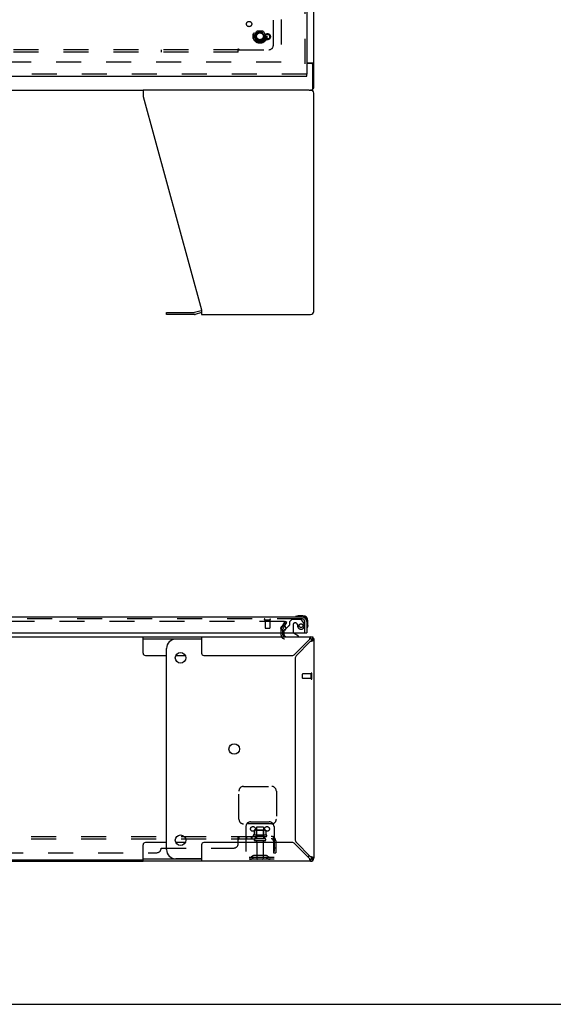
# Model space of a CAD drawing. Header units: inches. Extents: x 0 to 243, y 0 to 157.
# Tile 4 of 28: x 93 to 121, y 0 to 53. Entities that reach past the tile are written whole.
import ezdxf

# ---------------------------------------------------------------- set-up
doc = ezdxf.new("R2010")
doc.units = ezdxf.units.IN
doc.header["$LTSCALE"] = 13.357143
doc.header["$MEASUREMENT"] = 0
doc.linetypes.add('HIDDEN', pattern=[0.2, 0.1, -0.1])
doc.layers.get('0').update_dxf_attribs({"linetype": 'CONTINUOUS'})
for name, color, linetype in [('DEFAULT_2', 8, 'HIDDEN'), ('MASTER_DOOR_ASSEMBLY', 7, 'CONTINUOUS'), ('SUBPANEL', 7, 'CONTINUOUS')]:
    doc.layers.add(name, color=color, linetype=linetype)

msp = doc.modelspace()

# ---------------------------------------------------------------- linework, layer by layer
at = {"color": 3, "linetype": 'Continuous'}
for p, q in [((108.625, 48.983), (108.625, 120.775)), ((108.25, 50.327), (108.584, 50.327)), ((108.382, 48.879), (99.501, 48.879)), ((99.501, 48.879), (99.501, 48.538)), ((99.501, 48.538), (102.625, 37.127)), ((108.625, 37.045), (108.625, 48.712)), ((100.756, 36.985), (102.242, 36.985)), ((102.608, 37.081), (102.259, 36.987)), ((102.625, 37.127), (102.625, 36.879)), ((102.625, 36.879), (108.458, 36.879)), ((106.979, 19.971), (106.979, 20.053)), ((106.983, 20.069), (107.068, 20.217)), ((99.501, 19.649), (108.458, 19.649)), ((102.625, 19.649), (102.625, 18.774)), ((106.979, 19.734), (106.979, 19.853)), ((108.382, 19.482), (107.613, 18.713)), ((108.412, 19.58), (108.405, 19.558)), ((108.625, 19.545), (108.625, 19.506)), ((108.625, 19.482), (108.625, 7.815)), ((107.689, 18.637), (108.458, 19.406)), ((108.51, 19.421), (108.534, 19.429)), ((102.75, 18.649), (107.457, 18.649)), ((107.625, 18.481), (107.625, 8.816)), ((102.625, 8.524), (102.625, 7.649)), ((107.457, 8.649), (102.75, 8.649)), ((107.613, 8.584), (108.382, 7.815)), ((108.458, 7.891), (107.689, 8.66)), ((57.748, 7.649), (99.501, 7.649)), ((108.458, 7.649), (99.501, 7.649)), ((108.397, 7.764), (108.405, 7.74)), ((108.556, 7.861), (108.534, 7.868))]:
    msp.add_line(p, q, dxfattribs=at)
at = {"color": 7, "linetype": 'Continuous'}
for p, q in [((108.513, 50.295), (108.25, 50.295)), ((108.521, 50.296), (108.625, 50.296)), ((108.521, 50.295), (108.521, 50.296)), ((108.573, 48.879), (108.573, 50.235)), ((108.573, 48.983), (108.625, 48.983)), ((57.748, 48.879), (99.501, 48.879)), ((108.382, 48.879), (108.573, 48.879)), ((100.756, 36.881), (100.756, 36.985)), ((102.242, 36.881), (100.756, 36.881)), ((102.625, 36.978), (102.285, 36.887)), ((57.748, 19.649), (99.501, 19.649)), ((99.501, 18.774), (99.501, 19.649)), ((99.501, 19.545), (102.625, 19.545)), ((102.625, 19.524), (101.256, 19.524)), ((108.458, 19.649), (108.573, 19.649)), ((108.458, 19.545), (108.458, 19.649)), ((108.576, 19.6), (108.502, 19.526)), ((108.625, 19.482), (108.521, 19.482)), ((108.573, 19.649), (108.573, 19.603)), ((108.612, 19.545), (108.625, 19.545)), ((100.756, 8.274), (100.756, 19.024)), ((99.626, 18.649), (100.756, 18.649)), ((101.255, 18.649), (101.757, 18.649)), ((99.501, 7.649), (99.501, 8.524)), ((100.756, 8.649), (99.626, 8.649)), ((101.757, 8.649), (101.255, 8.649)), ((99.501, 7.701), (57.748, 7.701)), ((102.625, 7.753), (99.501, 7.753)), ((102.625, 7.774), (101.256, 7.774)), ((108.458, 7.649), (108.458, 7.753)), ((108.576, 7.697), (108.502, 7.771)), ((108.521, 7.815), (108.625, 7.815)), ((0, 0), (242.857, 0))]:
    msp.add_line(p, q, dxfattribs=at)
for points in [[(108.502, 50.327), (108.502, 50.326), (108.502, 50.326), (108.502, 50.325), (108.502, 50.325), (108.502, 50.324), (108.502, 50.324), (108.502, 50.323), (108.502, 50.323), (108.502, 50.322), (108.502, 50.322), (108.502, 50.321), (108.502, 50.321), (108.502, 50.32), (108.502, 50.32), (108.503, 50.319), (108.503, 50.319), (108.503, 50.318), (108.503, 50.318), (108.504, 50.317), (108.504, 50.317), (108.504, 50.316), (108.505, 50.315), (108.505, 50.315), (108.506, 50.314), (108.506, 50.314), (108.507, 50.313), (108.507, 50.312), (108.508, 50.312), (108.509, 50.311), (108.51, 50.31), (108.51, 50.31), (108.513, 50.307)], [(108.513, 50.307), (108.514, 50.307), (108.515, 50.306), (108.515, 50.305), (108.516, 50.305), (108.517, 50.304), (108.517, 50.303), (108.518, 50.303), (108.518, 50.302), (108.519, 50.301), (108.519, 50.301), (108.52, 50.3), (108.52, 50.3), (108.52, 50.299), (108.52, 50.299), (108.52, 50.298), (108.52, 50.298), (108.521, 50.297), (108.521, 50.297), (108.521, 50.296), (108.521, 50.296)], [(108.428, 19.533), (108.42, 19.526), (108.412, 19.519), (108.405, 19.511), (108.397, 19.502), (108.39, 19.492), (108.382, 19.482)], [(108.458, 19.545), (108.451, 19.544), (108.443, 19.542), (108.435, 19.538), (108.428, 19.533)], [(108.458, 19.406), (108.468, 19.414), (108.478, 19.421), (108.487, 19.429), (108.495, 19.436), (108.502, 19.444), (108.509, 19.452), (108.514, 19.459), (108.518, 19.467), (108.52, 19.475), (108.521, 19.482)], [(108.382, 7.815), (108.39, 7.805), (108.397, 7.796), (108.405, 7.787), (108.412, 7.778), (108.42, 7.771), (108.428, 7.765), (108.435, 7.759), (108.443, 7.756), (108.451, 7.753), (108.458, 7.753)], [(108.509, 7.846), (108.502, 7.853), (108.495, 7.861), (108.487, 7.868), (108.478, 7.876), (108.468, 7.884), (108.458, 7.891)], [(108.521, 7.815), (108.52, 7.823), (108.518, 7.83), (108.514, 7.838), (108.509, 7.846)]]:
    msp.add_lwpolyline(points, dxfattribs=at)
at = {"color": 3, "linetype": 'Continuous'}
for points in [[(108.584, 50.327), (108.585, 50.326), (108.585, 50.326), (108.586, 50.325), (108.586, 50.325), (108.587, 50.324), (108.588, 50.323), (108.589, 50.323), (108.59, 50.322), (108.591, 50.322), (108.592, 50.321), (108.593, 50.32), (108.595, 50.32), (108.596, 50.319), (108.597, 50.318), (108.599, 50.317), (108.601, 50.316)], [(108.601, 50.316), (108.604, 50.315), (108.606, 50.314), (108.607, 50.313), (108.609, 50.312), (108.61, 50.312), (108.612, 50.311), (108.613, 50.31), (108.614, 50.309), (108.615, 50.309), (108.616, 50.308), (108.617, 50.307), (108.618, 50.307), (108.619, 50.306), (108.619, 50.306), (108.62, 50.305), (108.621, 50.304), (108.621, 50.304), (108.622, 50.303), (108.622, 50.303), (108.622, 50.302), (108.623, 50.302), (108.623, 50.301), (108.623, 50.301), (108.624, 50.3), (108.624, 50.3), (108.624, 50.299), (108.624, 50.299), (108.624, 50.298), (108.624, 50.298), (108.625, 50.297), (108.625, 50.297), (108.625, 50.297), (108.625, 50.296)], [(108.405, 19.558), (108.397, 19.534), (108.39, 19.508), (108.382, 19.482)], [(108.458, 19.649), (108.451, 19.647), (108.443, 19.641), (108.435, 19.631), (108.428, 19.617), (108.42, 19.6), (108.412, 19.58)], [(108.534, 19.429), (108.556, 19.436), (108.576, 19.444), (108.593, 19.452), (108.607, 19.459), (108.617, 19.467), (108.623, 19.475), (108.625, 19.482)], [(108.603, 19.564), (108.607, 19.562), (108.609, 19.561), (108.61, 19.56), (108.612, 19.559), (108.613, 19.559), (108.614, 19.558), (108.615, 19.557), (108.616, 19.557), (108.617, 19.556), (108.618, 19.556), (108.619, 19.555), (108.619, 19.554), (108.62, 19.554), (108.621, 19.553), (108.621, 19.553), (108.622, 19.552), (108.622, 19.552), (108.622, 19.551), (108.623, 19.551), (108.623, 19.55), (108.623, 19.55), (108.624, 19.549), (108.624, 19.549), (108.624, 19.548), (108.624, 19.548), (108.624, 19.547), (108.624, 19.547), (108.625, 19.546), (108.625, 19.546), (108.625, 19.545), (108.625, 19.545)], [(108.458, 19.406), (108.484, 19.414), (108.51, 19.421)], [(108.382, 7.815), (108.39, 7.789), (108.397, 7.764)], [(108.405, 7.74), (108.412, 7.717), (108.42, 7.697), (108.428, 7.68), (108.435, 7.667), (108.443, 7.657), (108.451, 7.651), (108.458, 7.649)], [(108.534, 7.868), (108.51, 7.876), (108.484, 7.884), (108.458, 7.891)], [(108.625, 7.815), (108.623, 7.823), (108.617, 7.83), (108.607, 7.838), (108.593, 7.846), (108.576, 7.853), (108.556, 7.861)]]:
    msp.add_lwpolyline(points, dxfattribs=at)
at = {"color": 7, "linetype": 'Continuous'}
for centre in [(101.506, 18.524), (104.373, 13.649), (101.506, 8.774)]:
    msp.add_circle(centre, 0.281, dxfattribs=at)
for centre, radius, start, end in [((108.513, 50.235), 0.06, 0, 90), ((102.242, 37.048), 0.167, 270, 285), ((101.256, 19.024), 0.5, 90, 180), ((108.458, 19.482), 0.0625, 0, 90), ((99.626, 18.774), 0.125, 180, 270), ((99.626, 8.524), 0.125, 90, 180), ((101.256, 8.274), 0.5, 180, 270), ((107.998, 8.274), 0.5, 308.9359, 321.3055), ((108.458, 7.815), 0.0625, 270, 360)]:
    msp.add_arc(centre, radius, start, end, dxfattribs=at)
at = {"color": 3, "linetype": 'Continuous'}
for centre, radius, start, end in [((108.458, 48.712), 0.167, 0, 90), ((102.242, 37.048), 0.0625, 270, 285), ((102.651, 36.92), 0.167, 98.961, 105), ((108.458, 37.045), 0.167, 270, 360), ((107.012, 20.053), 0.033, 150, 180), ((107.064, 19.734), 0.085, 180, 270), ((108.458, 19.482), 0.167, 0, 90), ((102.75, 18.774), 0.125, 180, 270), ((107.457, 18.869), 0.22, 270, 315), ((107.845, 18.481), 0.22, 135, 180), ((102.75, 8.524), 0.125, 90, 180), ((107.457, 8.429), 0.22, 45, 90), ((107.845, 8.816), 0.22, 180, 225), ((108.458, 7.815), 0.167, 270, 360)]:
    msp.add_arc(centre, radius, start, end, dxfattribs=at)
at = {"layer": 'DEFAULT_2', "color": 8, "linetype": 'HIDDEN'}
for p, q in [((106.875, 119.431), (106.875, 50.327)), ((105.432, 51.759), (105.587, 52.026)), ((105.587, 51.481), (105.432, 51.749)), ((105.904, 52.031), (105.595, 52.031)), ((105.913, 52.026), (106.067, 51.759)), ((106.067, 51.749), (105.913, 51.481)), ((105.904, 51.476), (105.595, 51.476)), ((106.875, 50.379), (50.375, 50.379)), ((107.057, 20.461), (50.192, 20.461)), ((106.875, 19.734), (106.875, 20.053)), ((106.893, 20.121), (107.089, 20.461)), ((107.075, 20.436), (106.893, 20.121)), ((107.068, 20.217), (107.179, 20.409)), ((107.179, 20.409), (107.089, 20.461)), ((106.979, 19.853), (106.979, 19.971)), ((108.021, 17.431), (108.021, 17.659)), ((108.478, 17.669), (108.031, 17.669)), ((108.478, 17.421), (108.031, 17.421)), ((108.478, 17.403), (108.478, 17.687)), ((108.521, 17.403), (108.521, 17.687)), ((104.875, 11.649), (106.375, 11.649)), ((104.625, 9.899), (104.625, 11.399)), ((106.625, 11.399), (106.625, 9.899)), ((106.375, 9.649), (104.875, 9.649)), ((105, 9.503), (105, 7.753)), ((105.25, 9.753), (106.25, 9.753)), ((105.907, 9.478), (105.592, 9.478)), ((106.5, 9.503), (106.5, 7.753)), ((106.106, 9.048), (105.394, 9.048)), ((105.416, 8.978), (106.084, 8.978)), ((105.431, 9.292), (105.431, 9.074)), ((106.005, 9.314), (105.494, 9.314)), ((105.566, 9.294), (105.546, 9.314)), ((105.566, 8.998), (105.546, 8.978)), ((105.562, 9.448), (105.562, 8.853)), ((105.933, 9.294), (105.566, 9.294)), ((105.566, 8.998), (105.566, 9.294)), ((105.933, 8.998), (105.566, 8.998)), ((105.933, 9.294), (105.953, 9.314)), ((105.933, 8.998), (105.933, 9.294)), ((105.933, 8.998), (105.953, 8.978)), ((105.937, 9.448), (105.937, 8.853)), ((106.069, 9.292), (106.069, 9.074)), ((106.007, 8.853), (105.492, 8.853)), ((106.007, 8.743), (105.492, 8.743)), ((105.585, 8.68), (105.585, 7.783)), ((105.915, 8.68), (105.915, 7.783)), ((105.343, 7.925), (105.275, 7.876)), ((106.09, 7.947), (105.409, 7.947)), ((105.575, 7.947), (105.575, 7.843)), ((105.925, 7.947), (105.925, 7.843)), ((106.157, 7.925), (106.225, 7.876)), ((106.5, 7.857), (105, 7.857)), ((106.5, 7.753), (105, 7.753)), ((105.403, 7.841), (105.335, 7.792)), ((106.09, 7.843), (105.409, 7.843)), ((106.096, 7.841), (106.164, 7.792))]:
    msp.add_line(p, q, dxfattribs=at)
for points in [[(107.076, 20.449), (107.075, 20.451), (107.074, 20.453), (107.073, 20.455), (107.071, 20.456), (107.07, 20.457), (107.068, 20.459), (107.066, 20.459), (107.064, 20.46), (107.062, 20.461), (107.059, 20.461), (107.057, 20.461)], [(107.077, 20.444), (107.077, 20.444), (107.077, 20.442), (107.077, 20.44), (107.076, 20.438), (107.075, 20.436)], [(107.076, 20.449), (107.077, 20.448), (107.077, 20.446), (107.077, 20.444)], [(105.431, 9.074), (105.431, 9.073), (105.431, 9.072), (105.43, 9.071), (105.43, 9.07), (105.43, 9.069), (105.429, 9.069), (105.429, 9.068), (105.428, 9.068), (105.428, 9.067), (105.428, 9.067), (105.427, 9.067), (105.427, 9.066), (105.427, 9.066), (105.427, 9.066), (105.426, 9.066), (105.426, 9.066), (105.426, 9.066), (105.426, 9.065)], [(105.437, 9.302), (105.435, 9.301), (105.434, 9.3), (105.433, 9.298), (105.432, 9.297), (105.431, 9.295), (105.431, 9.294), (105.431, 9.292)], [(106.063, 9.302), (106.064, 9.301), (106.065, 9.3), (106.067, 9.298), (106.067, 9.297), (106.068, 9.295), (106.068, 9.294), (106.069, 9.292)], [(106.074, 9.065), (106.074, 9.066), (106.073, 9.066), (106.073, 9.066), (106.073, 9.066), (106.073, 9.066), (106.072, 9.066), (106.072, 9.067), (106.072, 9.067), (106.071, 9.067), (106.071, 9.068), (106.071, 9.068), (106.07, 9.069), (106.07, 9.069), (106.07, 9.07), (106.069, 9.071), (106.069, 9.072), (106.069, 9.073), (106.069, 9.074)]]:
    msp.add_lwpolyline(points, dxfattribs=at)
for centre, radius in [((105.75, 51.754), 0.372), ((105.75, 51.754), 0.356), ((105.75, 51.754), 0.204), ((105.75, 51.754), 0.183), ((105.375, 9.378), 0.128), ((106.125, 9.378), 0.128)]:
    msp.add_circle(centre, radius, dxfattribs=at)
for centre, radius, start, end in [((105.441, 51.754), 0.01, 150.0117, 209.9873), ((105.595, 52.021), 0.01, 90.0113, 149.988), ((105.904, 52.021), 0.01, 30.0108, 89.9876), ((106.059, 51.754), 0.01, 330.0117, 29.9873), ((105.595, 51.486), 0.01, 210.0108, 269.9876), ((105.904, 51.486), 0.01, 270.0113, 329.988), ((107.012, 20.053), 0.137, 150, 180), ((107.064, 19.734), 0.189, 180, 270), ((108.031, 17.659), 0.01, 90, 180), ((108.031, 17.431), 0.01, 180, 270), ((108.499, 17.687), 0.0215, 360, 180), ((108.499, 17.403), 0.0215, 180, 0), ((104.875, 11.399), 0.25, 90, 180), ((106.375, 11.399), 0.25, 0, 90), ((104.875, 9.899), 0.25, 180, 270), ((105.25, 9.503), 0.25, 90, 180), ((105.592, 9.448), 0.03, 90, 180), ((105.907, 9.448), 0.03, 0, 90), ((106.25, 9.503), 0.25, 0, 90), ((106.375, 9.899), 0.25, 270, 360), ((105.416, 9.016), 0.0384, 124.4497, 270), ((105.75, 8.448), 0.698, 117.6814, 120.6631), ((105.494, 9.173), 0.141, 90, 113.95), ((106.005, 9.173), 0.141, 66.05, 90), ((105.75, 8.448), 0.698, 59.3369, 62.3186), ((106.084, 9.016), 0.0384, 270, 55.5503), ((105.492, 8.798), 0.055, 90, 270), ((105.522, 8.68), 0.0625, 0, 90), ((105.977, 8.68), 0.0625, 90, 180), ((106.007, 8.798), 0.055, 270, 90), ((105.409, 7.833), 0.114, 90, 125.7539), ((106.09, 7.833), 0.114, 54.2461, 90), ((105.214, 7.961), 0.104, 270, 305.7539), ((105.214, 7.961), 0.208, 270, 305.7539), ((105.409, 7.833), 0.01, 90, 125.7539), ((105.615, 7.783), 0.03, 180, 270), ((105.885, 7.783), 0.03, 270, 360), ((106.09, 7.833), 0.01, 54.2461, 90), ((106.286, 7.961), 0.208, 234.2461, 270), ((106.286, 7.961), 0.104, 234.2461, 270)]:
    msp.add_arc(centre, radius, start, end, dxfattribs=at)
at = {"layer": 'MASTER_DOOR_ASSEMBLY', "color": 8, "linetype": 'HIDDEN'}
for p, q in [((108.146, 54.284), (108.146, 49.733)), ((108.25, 49.733), (78.718, 49.733)), ((108.003, 20.603), (78.718, 20.603)), ((106.004, 20.56), (106.288, 20.56)), ((106.022, 20.56), (106.022, 20.113)), ((106.27, 20.56), (106.27, 20.113)), ((107.454, 20.582), (107.328, 20.456)), ((107.905, 20.582), (107.454, 20.582)), ((108.071, 20.404), (107.97, 20.548)), ((106.032, 20.103), (106.26, 20.103)), ((107.269, 20.218), (107.131, 20.08)), ((107.328, 20.456), (107.328, 20.277)), ((107.52, 20.292), (107.52, 19.912)), ((107.651, 20.39), (107.618, 20.39)), ((107.749, 20.303), (107.749, 20.292)), ((108.146, 19.853), (108.146, 20.46)), ((107.021, 19.928), (107.021, 19.853)), ((107.178, 19.649), (107.808, 19.649))]:
    msp.add_line(p, q, dxfattribs=at)
at = {"layer": 'MASTER_DOOR_ASSEMBLY', "color": 3, "linetype": 'Continuous'}
for p, q in [((108.25, 54.129), (108.25, 49.733)), ((78.718, 49.629), (108.25, 49.629)), ((78.718, 20.707), (108.003, 20.707)), ((108.25, 20.46), (108.25, 19.853)), ((78.781, 19.853), (108.23, 19.853))]:
    msp.add_line(p, q, dxfattribs=at)
at = {"layer": 'MASTER_DOOR_ASSEMBLY', "color": 7, "linetype": 'Continuous'}
for p, q in [((108.25, 49.629), (108.25, 49.733)), ((108.047, 20.767), (107.79, 20.767)), ((107.131, 20.08), (107.05, 19.999)), ((108.25, 20.46), (108.25, 20.504)), ((108.31, 20.247), (108.307, 20.209)), ((108.31, 20.247), (108.31, 20.504)), ((107.021, 19.853), (107.021, 19.806)), ((107.808, 19.688), (107.57, 19.826)), ((107.808, 19.649), (107.808, 19.688)), ((108.23, 19.853), (108.25, 19.853))]:
    msp.add_line(p, q, dxfattribs=at)
at = {"layer": 'MASTER_DOOR_ASSEMBLY', "color": 8, "linetype": 'HIDDEN'}
for centre, radius in [((106.146, 51.733), 0.164), ((106.146, 51.733), 0.124), ((107.946, 20.24), 0.101)]:
    msp.add_circle(centre, radius, dxfattribs=at)
at = {"layer": 'MASTER_DOOR_ASSEMBLY', "color": 3, "linetype": 'Continuous'}
msp.add_circle((107, 20.103), 0.133, dxfattribs=at)
at = {"layer": 'MASTER_DOOR_ASSEMBLY', "color": 8, "linetype": 'HIDDEN'}
for centre, radius, start, end in [((106.004, 20.581), 0.0215, 90, 270), ((106.288, 20.581), 0.0215, 270, 90), ((107.905, 20.503), 0.079, 35.1, 90), ((108.003, 20.46), 0.142, 0, 90), ((106.032, 20.113), 0.01, 180, 270), ((106.26, 20.113), 0.01, 270, 360), ((107.34, 20.147), 0.1, 111.6096, 135), ((107.289, 20.277), 0.039, 291.6096, 360), ((107.618, 20.292), 0.098, 90, 180), ((107.651, 20.292), 0.098, 0, 90), ((108.142, 20.303), 0.393, 181.6599, 197.9298), ((107.946, 20.24), 0.187, 197.8482, 16.8439), ((107.756, 20.182), 0.386, 16.8439, 35.1), ((107.121, 19.928), 0.1, 152.9825, 180), ((107.62, 19.912), 0.1, 180, 216.5468)]:
    msp.add_arc(centre, radius, start, end, dxfattribs=at)
at = {"layer": 'MASTER_DOOR_ASSEMBLY', "color": 7, "linetype": 'Continuous'}
for centre, radius, start, end in [((107.67, 20.718), 0.015, 120.8899, 173.6204), ((107.67, 20.722), 0.015, 186.3796, 270), ((107.79, 20.517), 0.25, 90, 120.8899), ((108.047, 20.504), 0.263, 0, 90), ((108.047, 20.504), 0.203, 0, 90), ((108.265, 20.127), 0.015, 180, 263.6204), ((108.261, 20.127), 0.015, 276.3796, 329.1101), ((108.06, 20.247), 0.25, 329.1101, 360), ((107.178, 19.806), 0.157, 180, 270), ((107.121, 19.928), 0.1, 135, 152.9825), ((107.62, 19.912), 0.1, 216.5468, 239.908)]:
    msp.add_arc(centre, radius, start, end, dxfattribs=at)
at = {"layer": 'MASTER_DOOR_ASSEMBLY', "color": 3, "linetype": 'Continuous'}
msp.add_arc((108.003, 20.46), 0.246, 0, 90, dxfattribs=at)
at = {"layer": 'SUBPANEL', "color": 8, "linetype": 'HIDDEN'}
for p, q in [((106.468, 51.285), (106.468, 52.874)), ((104.593, 50.996), (104.593, 51.076)), ((104.593, 51.035), (52.656, 51.035)), ((104.593, 50.91), (52.656, 50.91)), ((100.468, 51.035), (100.468, 50.91)), ((104.593, 50.91), (104.593, 50.996)), ((104.61, 51.016), (104.617, 51.023)), ((104.629, 51.035), (106.218, 51.035)), ((50.781, 8.978), (106.468, 8.978)), ((104.629, 8.853), (104.629, 8.978)), ((104.99, 8.978), (104.99, 8.853)), ((105.029, 8.978), (105.029, 8.853)), ((105.271, 8.978), (105.271, 8.853)), ((105.31, 8.978), (105.31, 8.853)), ((105.5, 8.978), (105.5, 8.853)), ((106, 8.978), (106, 8.853)), ((106.468, 8.853), (106.468, 8.978)), ((50.781, 8.853), (106.468, 8.853)), ((104.593, 8.603), (104.593, 8.924)), ((104.627, 8.853), (104.629, 8.853)), ((106.507, 8.924), (106.428, 8.827)), ((106.468, 8.741), (106.468, 8.103)), ((106.593, 8.741), (106.593, 8.103)), ((57.031, 8.103), (100.218, 8.103)), ((100.468, 8.353), (104.343, 8.353)), ((106.593, 8.353), (106.468, 8.353)), ((106.468, 8.103), (106.593, 8.103))]:
    msp.add_line(p, q, dxfattribs=at)
for points in [[(104.593, 51.076), (104.595, 51.075), (104.597, 51.074), (104.599, 51.073), (104.6, 51.072), (104.602, 51.071), (104.603, 51.07), (104.605, 51.069), (104.606, 51.067), (104.608, 51.066), (104.609, 51.064), (104.611, 51.062), (104.612, 51.06), (104.613, 51.058), (104.615, 51.056), (104.616, 51.054)], [(104.593, 50.996), (104.595, 50.999), (104.597, 51.001), (104.598, 51.003), (104.6, 51.005), (104.601, 51.006), (104.603, 51.008), (104.604, 51.01), (104.606, 51.012), (104.607, 51.013), (104.609, 51.015), (104.61, 51.016)], [(104.616, 51.054), (104.619, 51.05), (104.62, 51.047), (104.621, 51.045), (104.623, 51.043), (104.624, 51.04), (104.626, 51.038), (104.627, 51.037), (104.629, 51.035)], [(104.617, 51.023), (104.619, 51.024), (104.621, 51.026), (104.622, 51.028), (104.624, 51.03), (104.626, 51.032), (104.627, 51.033), (104.629, 51.035)], [(104.604, 8.944), (104.607, 8.952), (104.609, 8.955), (104.61, 8.958)], [(104.61, 8.958), (104.612, 8.962), (104.614, 8.965), (104.615, 8.967), (104.617, 8.97), (104.619, 8.972), (104.621, 8.974)], [(104.615, 8.967), (104.617, 8.97), (104.619, 8.972), (104.621, 8.974), (104.622, 8.976), (104.624, 8.977), (104.626, 8.977), (104.627, 8.978), (104.629, 8.978)], [(104.626, 8.977), (104.627, 8.978), (104.629, 8.978)], [(106.489, 8.955), (106.487, 8.958), (106.486, 8.962), (106.484, 8.965), (106.483, 8.967), (106.481, 8.97), (106.479, 8.972), (106.477, 8.974), (106.475, 8.976), (106.473, 8.977), (106.472, 8.977), (106.47, 8.978), (106.468, 8.978)], [(106.507, 8.924), (106.505, 8.926), (106.503, 8.928), (106.501, 8.931), (106.499, 8.934), (106.497, 8.937), (106.495, 8.941), (106.493, 8.944), (106.492, 8.948), (106.489, 8.955)], [(104.593, 8.924), (104.595, 8.926), (104.597, 8.928), (104.598, 8.931), (104.6, 8.934), (104.601, 8.937), (104.603, 8.941), (104.604, 8.944)], [(104.593, 8.827), (104.595, 8.827), (104.597, 8.827), (104.599, 8.827), (104.6, 8.827), (104.602, 8.827), (104.603, 8.828), (104.605, 8.829), (104.606, 8.83), (104.608, 8.832), (104.609, 8.833), (104.611, 8.835), (104.612, 8.836)], [(104.593, 8.827), (104.595, 8.827), (104.597, 8.827), (104.599, 8.827), (104.6, 8.827), (104.602, 8.827), (104.603, 8.828)], [(104.595, 8.926), (104.597, 8.928), (104.598, 8.931)], [(104.605, 8.829), (104.606, 8.83), (104.608, 8.832), (104.609, 8.833), (104.611, 8.835), (104.612, 8.836), (104.613, 8.838), (104.616, 8.842)], [(104.616, 8.842), (104.617, 8.844), (104.619, 8.846), (104.62, 8.848), (104.621, 8.849), (104.623, 8.851), (104.624, 8.851)], [(104.619, 8.846), (104.62, 8.848), (104.621, 8.849), (104.623, 8.851), (104.624, 8.851), (104.626, 8.852), (104.627, 8.853), (104.629, 8.853)], [(106.428, 8.827), (106.428, 8.827), (106.429, 8.827), (106.43, 8.827), (106.431, 8.827), (106.432, 8.827), (106.433, 8.828), (106.434, 8.829), (106.436, 8.83), (106.438, 8.832), (106.439, 8.833), (106.441, 8.835), (106.445, 8.838)], [(106.445, 8.838), (106.447, 8.84), (106.449, 8.842), (106.451, 8.844), (106.454, 8.846), (106.456, 8.848), (106.458, 8.849), (106.461, 8.851), (106.463, 8.851), (106.465, 8.852), (106.467, 8.853), (106.468, 8.853)], [(106.446, 8.849), (106.445, 8.849), (106.445, 8.849), (106.445, 8.849), (106.446, 8.849), (106.446, 8.849), (106.446, 8.849), (106.446, 8.85), (106.447, 8.85), (106.447, 8.851), (106.447, 8.851), (106.448, 8.851), (106.448, 8.852), (106.448, 8.852)], [(106.469, 8.912), (106.469, 8.912), (106.469, 8.912), (106.469, 8.912), (106.468, 8.912), (106.468, 8.912), (106.468, 8.911), (106.468, 8.911), (106.468, 8.91), (106.468, 8.91), (106.468, 8.909), (106.468, 8.908), (106.468, 8.908), (106.468, 8.907), (106.468, 8.906), (106.467, 8.906), (106.467, 8.905), (106.467, 8.904), (106.467, 8.903), (106.467, 8.903), (106.467, 8.902), (106.466, 8.901), (106.466, 8.9), (106.466, 8.9), (106.466, 8.899), (106.466, 8.898), (106.466, 8.897), (106.465, 8.896), (106.465, 8.895), (106.465, 8.895), (106.465, 8.894), (106.464, 8.893), (106.464, 8.892), (106.464, 8.891), (106.464, 8.89), (106.463, 8.889), (106.463, 8.889), (106.463, 8.888), (106.462, 8.887), (106.462, 8.886), (106.462, 8.885), (106.462, 8.884), (106.461, 8.883), (106.461, 8.882), (106.46, 8.881), (106.46, 8.88), (106.46, 8.879), (106.459, 8.878), (106.459, 8.877), (106.459, 8.876), (106.458, 8.875), (106.458, 8.874), (106.457, 8.873), (106.457, 8.872), (106.457, 8.871), (106.456, 8.87), (106.456, 8.869), (106.455, 8.868), (106.455, 8.867), (106.454, 8.866), (106.454, 8.865), (106.454, 8.864), (106.453, 8.863), (106.453, 8.862), (106.452, 8.861), (106.452, 8.861), (106.452, 8.86), (106.451, 8.859), (106.451, 8.858), (106.45, 8.857), (106.45, 8.857), (106.45, 8.856), (106.449, 8.855), (106.449, 8.855), (106.449, 8.854), (106.448, 8.853), (106.448, 8.853), (106.447, 8.852), (106.447, 8.851), (106.447, 8.851), (106.446, 8.85), (106.446, 8.85), (106.446, 8.849), (106.446, 8.849), (106.446, 8.849)], [(106.468, 8.909), (106.468, 8.91), (106.468, 8.91), (106.468, 8.911), (106.468, 8.911), (106.468, 8.912), (106.469, 8.912), (106.469, 8.912), (106.469, 8.912)]]:
    msp.add_lwpolyline(points, dxfattribs=at)
for centre, radius in [((105.17, 52.409), 0.141), ((105.75, 51.754), 0.25)]:
    msp.add_circle(centre, radius, dxfattribs=at)
for centre, radius, start, end in [((106.218, 51.285), 0.25, 270, 360), ((106.356, 8.741), 0.237, 0, 90), ((104.343, 8.603), 0.25, 270, 360), ((106.356, 8.741), 0.112, 0, 90), ((100.218, 8.353), 0.25, 270, 360)]:
    msp.add_arc(centre, radius, start, end, dxfattribs=at)

doc.saveas('drawing.dxf')
